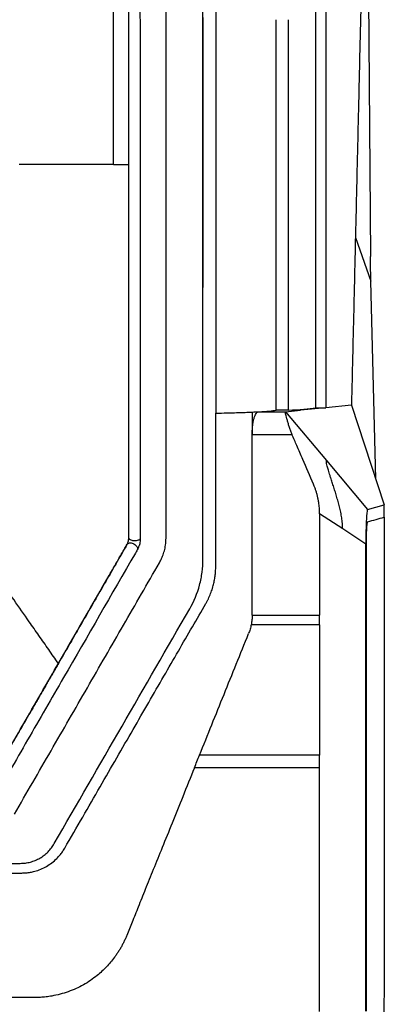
# Model space of a CAD drawing. Header units: millimetres. Extents: x 156922 to 157823, y 112322 to 113312.
# Tile 73 of 123: x 157496 to 157525, y 112797 to 112876. Entities that reach past the tile are written whole.
import ezdxf

# ---------------------------------------------------------------- set-up
doc = ezdxf.new("R2010")
doc.units = ezdxf.units.MM

msp = doc.modelspace()

# ---------------------------------------------------------------- linework, layer by layer
at = {"color": 7, "linetype": 'Continuous', "lineweight": 25}
for p, q in [((157523.449, 112911.002), (157523.889, 112856.966)), ((157522.675, 112858.507), (157523.918, 112854.992)), ((157524.316, 112839.086), (157523.918, 112854.992)), ((157522.359, 112845.006), (157520.29, 112844.802)), ((157522.359, 112845.006), (157525.005, 112837.003)), ((157514.883, 112844.484), (157517.053, 112844.484)), ((157517.29, 112844.601), (157516.29, 112844.601)), ((157517.053, 112844.484), (157518.245, 112844.601)), ((157517.053, 112844.484), (157520.357, 112840.558)), ((157520.29, 112844.802), (157518.245, 112844.601)), ((157519.49, 112844.802), (157520.29, 112844.802)), ((157514.361, 112842.647), (157514.361, 112842.683)), ((157514.361, 112842.647), (157517.573, 112842.647)), ((157520.357, 112840.558), (157523.662, 112836.631)), ((157519.359, 112838.507), (157519.299, 112838.652)), ((157523.662, 112836.631), (157525.005, 112837.003)), ((157525.005, 112836.002), (157525.005, 112837.003)), ((157521.65, 112835.052), (157519.79, 112836.274)), ((157523.511, 112833.83), (157521.65, 112835.052)), ((157504.423, 112834.317), (157504.423, 112834.317)), ((157504.289, 112833.817), (157504.289, 112833.817)), ((157510.4, 112832.622), (157510.4, 112832.622)), ((157514.361, 112828.128), (157519.79, 112828.128)), ((157519.79, 112827.351), (157519.79, 112828.128)), ((157519.79, 112827.351), (157514.285, 112827.351)), ((157498.755, 112824.233), (157498.755, 112824.234)), ((157519.79, 112816.86), (157510.122, 112816.86)), ((157519.79, 112815.834), (157519.79, 112816.86)), ((157519.79, 112815.834), (157509.707, 112815.834)), ((157472.426, 112808.149), (157495.681, 112808.149)), ((157472.426, 112807.373), (157495.799, 112807.373)), ((157496.844, 112797.353), (157485.679, 112797.354))]:
    msp.add_line(p, q, dxfattribs=at)
for points, knots in [([(157520.291, 112898.623), (157520.291, 112898.171), (157520.29, 112897.192), (157520.29, 112895.611), (157520.29, 112893.805), (157520.29, 112891.774), (157520.29, 112889.517), (157520.29, 112887.035), (157520.29, 112884.326), (157520.29, 112881.39), (157520.29, 112878.228), (157520.29, 112874.839), (157520.29, 112871.222), (157520.29, 112867.377), (157520.29, 112863.304), (157520.29, 112859.003), (157520.29, 112854.473), (157520.29, 112849.715), (157520.29, 112846.465), (157520.29, 112844.802)], [0, 0, 0, 0, 0.025324, 0.054836, 0.088535, 0.126422, 0.168497, 0.214759, 0.265209, 0.319846, 0.37867, 0.441681, 0.50888, 0.580265, 0.655837, 0.735597, 0.819544, 0.907678, 1, 1, 1, 1]), ([(157504.423, 112864.378), (157504.423, 112869.547), (157504.423, 112874.71), (157504.423, 112885.015), (157504.423, 112890.155), (157504.423, 112895.283)], [0, 0, 0, 0, 0.5, 0.5, 1, 1, 1, 1]), ([(157523.512, 112894.243), (157523.49, 112893.293), (157523.445, 112891.397), (157523.379, 112888.559), (157523.313, 112885.735), (157523.247, 112882.925), (157523.181, 112880.128), (157523.116, 112877.345), (157523.051, 112874.576), (157522.987, 112871.82), (157522.923, 112869.078), (157522.859, 112866.349), (157522.795, 112863.634), (157522.732, 112860.933), (157522.669, 112858.245), (157522.606, 112855.571), (157522.544, 112852.91), (157522.482, 112850.263), (157522.42, 112847.63), (157522.379, 112845.879), (157522.358, 112845.006)], [0, 0, 0, 0, 0.058034, 0.115773, 0.173215, 0.230364, 0.287218, 0.34378, 0.400049, 0.456028, 0.511716, 0.567115, 0.622225, 0.677048, 0.731585, 0.785835, 0.839801, 0.893483, 0.946883, 1, 1, 1, 1]), ([(157519.49, 112844.802), (157519.49, 112850.802), (157519.49, 112862.803), (157519.49, 112877.626), (157519.49, 112886.424), (157519.49, 112889.264)], [0, 0, 0, 0, 0.403763, 0.80753, 1, 1, 1, 1]), ([(157505.319, 112886.209), (157505.325, 112877.585), (157505.332, 112868.934), (157505.34, 112855.922), (157505.343, 112851.582), (157505.347, 112845.067), (157505.349, 112841.809), (157505.35, 112838.549), (157505.351, 112837.191), (157505.351, 112836.783), (157505.351, 112836.375), (157505.352, 112836.104), (157505.351, 112835.968), (157505.349, 112835.291), (157505.35, 112834.75), (157505.349, 112834.246)], [0, 0, 0, 0, 0.5, 0.5, 0.75, 0.75, 0.875, 0.9375, 0.9375, 0.953125, 0.960938, 0.960938, 0.96875, 0.96875, 1, 1, 1, 1]), ([(157507.423, 112834.322), (157507.423, 112835.182), (157507.423, 112836.9), (157507.423, 112839.474), (157507.423, 112842.04), (157507.423, 112844.6), (157507.423, 112847.152), (157507.423, 112849.698), (157507.423, 112852.236), (157507.423, 112854.768), (157507.423, 112857.293), (157507.423, 112859.811), (157507.423, 112862.322), (157507.423, 112864.826), (157507.423, 112867.323), (157507.423, 112869.813), (157507.423, 112872.296), (157507.423, 112874.773), (157507.423, 112876.421), (157507.423, 112877.244)], [0, 0, 0, 0, 0.05994, 0.119735, 0.179386, 0.238894, 0.29826, 0.357485, 0.416571, 0.475518, 0.534328, 0.593002, 0.65154, 0.709945, 0.768217, 0.826357, 0.884367, 0.942247, 1, 1, 1, 1]), ([(157503.19, 112864.378), (157502.773, 112864.378), (157501.938, 112864.379), (157500.68, 112864.379), (157499.416, 112864.379), (157498.146, 112864.379), (157496.87, 112864.379), (157496.016, 112864.379), (157495.589, 112864.379)], [0, 0, 0, 0, 0.165067, 0.330773, 0.497118, 0.664104, 0.831731, 1, 1, 1, 1]), ([(157503.19, 112864.378), (157503.221, 112864.378), (157503.255, 112864.378), (157503.317, 112864.378), (157503.353, 112864.378), (157503.731, 112864.378), (157504.079, 112864.378), (157504.423, 112864.378)], [0, 0, 0, 0, 0.0093689, 0.0101343, 0.0187377, 0.0202685, 0.1240612, 0.1240612, 0.1240612, 0.1240612]), ([(157504.423, 112834.317), (157504.423, 112836.504), (157504.423, 112846.529), (157504.423, 112856.554), (157504.423, 112864.378)], [1.4692261, 1.4692261, 1.4692261, 1.4692261, 1.6657782, 2.3702353, 2.3702353, 2.3702353, 2.3702353]), ([(157511.426, 112844.369), (157512.072, 112844.383), (157512.626, 112844.398), (157513.598, 112844.427), (157514.016, 112844.443), (157514.356, 112844.458)], [0, 0, 0, 0, 0.5, 0.5, 1, 1, 1, 1]), ([(157511.426, 112832.044), (157511.426, 112834.214), (157511.426, 112838.324), (157511.426, 112842.431), (157511.426, 112844.369)], [2.0523683, 2.0523683, 2.0523683, 2.0523683, 2.1973255, 2.3269712, 2.3269712, 2.3269712, 2.3269712]), ([(157514.364, 112842.683), (157514.365, 112842.732), (157514.365, 112842.83), (157514.37, 112842.973), (157514.378, 112843.114), (157514.389, 112843.251), (157514.411, 112843.448), (157514.449, 112843.695), (157514.513, 112843.962), (157514.592, 112844.183), (157514.672, 112844.331), (157514.748, 112844.422), (157514.815, 112844.472), (157514.861, 112844.481), (157514.885, 112844.485)], [0, 0, 0, 0, 0.049795, 0.099141, 0.148324, 0.197636, 0.247365, 0.368754, 0.491341, 0.616108, 0.742483, 0.828443, 0.91387, 1, 1, 1, 1]), ([(157517.575, 112842.648), (157517.556, 112842.693), (157517.517, 112842.785), (157517.464, 112842.926), (157517.413, 112843.07), (157517.365, 112843.216), (157517.319, 112843.364), (157517.276, 112843.511), (157517.235, 112843.656), (157517.197, 112843.796), (157517.15, 112843.973), (157517.1, 112844.159), (157517.059, 112844.309), (157517.037, 112844.399), (157517.03, 112844.45), (157517.033, 112844.478), (157517.046, 112844.482), (157517.053, 112844.484)], [0, 0, 0, 0, 0.0489787, 0.0995039, 0.1516186, 0.205362, 0.2607698, 0.3178744, 0.3767058, 0.4372909, 0.4996548, 0.6232367, 0.7363312, 0.8125578, 0.8817653, 0.9441543, 1, 1, 1, 1]), ([(157519.299, 112838.652), (157519.011, 112839.318), (157518.562, 112840.356), (157517.987, 112841.688), (157517.701, 112842.354), (157517.575, 112842.648)], [0, 0, 0, 0, 0.500039, 0.779667, 1, 1, 1, 1]), ([(157521.65, 112835.052), (157521.649, 112835.128), (157521.647, 112835.278), (157521.632, 112835.503), (157521.608, 112835.728), (157521.577, 112835.951), (157521.539, 112836.173), (157521.495, 112836.394), (157521.447, 112836.614), (157521.394, 112836.832), (157521.339, 112837.048), (157521.28, 112837.263), (157521.22, 112837.477), (157521.157, 112837.689), (157521.093, 112837.9), (157521.028, 112838.109), (157520.942, 112838.378), (157520.837, 112838.704), (157520.726, 112839.048), (157520.611, 112839.411), (157520.502, 112839.768), (157520.411, 112840.095), (157520.362, 112840.302), (157520.341, 112840.423), (157520.334, 112840.496), (157520.338, 112840.546), (157520.351, 112840.554), (157520.357, 112840.558)], [0, 0, 0, 0, 0.0332226, 0.0664466, 0.0996967, 0.1329816, 0.1662964, 0.1996239, 0.2329367, 0.2662001, 0.2994019, 0.3325589, 0.3656899, 0.398815, 0.4319565, 0.4651393, 0.4983921, 0.5608967, 0.6233151, 0.6692045, 0.7479851, 0.8189885, 0.8739737, 0.905519, 0.9370145, 0.9684601, 1, 1, 1, 1]), ([(157519.706, 112837.274), (157519.691, 112837.358), (157519.66, 112837.526), (157519.601, 112837.776), (157519.531, 112838.023), (157519.452, 112838.267), (157519.39, 112838.427), (157519.359, 112838.507)], [0, 0, 0, 0, 0.2003085, 0.4001021, 0.5997411, 0.799587, 1, 1, 1, 1]), ([(157519.788, 112836.449), (157519.785, 112836.518), (157519.78, 112836.656), (157519.763, 112836.862), (157519.739, 112837.068), (157519.717, 112837.205), (157519.706, 112837.274)], [0, 0, 0, 0, 0.2493806, 0.4989716, 0.7490772, 1, 1, 1, 1]), ([(157519.79, 112836.274), (157519.79, 112836.303), (157519.79, 112836.362), (157519.789, 112836.42), (157519.788, 112836.449)], [0, 0, 0, 0, 0.50421, 1, 1, 1, 1]), ([(157523.659, 112836.631), (157523.656, 112836.629), (157523.651, 112836.626), (157523.642, 112836.61), (157523.634, 112836.586), (157523.626, 112836.553), (157523.618, 112836.511), (157523.604, 112836.42), (157523.584, 112836.241), (157523.561, 112835.907), (157523.541, 112835.482), (157523.528, 112835.058), (157523.521, 112834.695), (157523.517, 112834.414), (157523.515, 112834.125), (157523.515, 112833.929), (157523.514, 112833.83)], [0, 0, 0, 0, 0.036751, 0.07329, 0.109726, 0.146167, 0.182723, 0.219503, 0.34424, 0.469068, 0.602346, 0.735707, 0.802091, 0.867833, 0.933585, 1, 1, 1, 1]), ([(157523.566, 112833.764), (157523.566, 112833.814), (157523.567, 112833.913), (157523.568, 112834.059), (157523.569, 112834.203), (157523.571, 112834.343), (157523.575, 112834.546), (157523.582, 112834.8), (157523.593, 112835.078), (157523.608, 112835.31), (157523.623, 112835.467), (157523.637, 112835.563), (157523.65, 112835.618), (157523.659, 112835.627), (157523.663, 112835.631)], [0, 0, 0, 0, 0.050275, 0.100042, 0.149574, 0.199145, 0.24903, 0.370848, 0.492754, 0.616643, 0.741323, 0.828013, 0.913764, 1, 1, 1, 1]), ([(157525.005, 112836.002), (157525.005, 112835.158), (157525.005, 112833.472), (157525.005, 112830.949), (157525.004, 112828.436), (157525.003, 112825.935), (157525.002, 112823.443), (157525.001, 112820.963), (157525, 112818.493), (157524.998, 112816.034), (157524.996, 112813.585), (157524.994, 112811.147), (157524.992, 112808.72), (157524.989, 112806.303), (157524.987, 112803.897), (157524.984, 112800.991), (157524.979, 112797.59), (157524.974, 112793.698), (157524.969, 112789.831), (157524.963, 112785.988), (157524.957, 112782.17), (157524.951, 112778.377), (157524.944, 112774.608), (157524.937, 112770.864), (157524.932, 112768.378), (157524.93, 112767.139)], [0, 0, 0, 0, 0.03671, 0.073264, 0.109664, 0.14591, 0.182003, 0.217944, 0.253732, 0.28937, 0.324857, 0.360195, 0.395384, 0.430425, 0.465319, 0.500067, 0.556898, 0.613401, 0.669577, 0.725431, 0.780966, 0.836187, 0.891097, 0.9457, 1, 1, 1, 1]), ([(157504.289, 112833.817), (157504.306, 112833.848), (157504.339, 112833.91), (157504.376, 112834.008), (157504.403, 112834.108), (157504.42, 112834.212), (157504.422, 112834.282), (157504.423, 112834.317)], [0, 0, 0, 0, 0.202575, 0.401558, 0.599239, 0.797953, 1, 1, 1, 1]), ([(157504.289, 112833.817), (157504.306, 112833.846), (157504.319, 112833.872), (157504.348, 112833.936), (157504.363, 112833.973), (157504.391, 112834.063), (157504.404, 112834.117), (157504.42, 112834.222), (157504.423, 112834.272), (157504.423, 112834.317)], [0, 0, 0, 0, 0.25, 0.25, 0.5, 0.5, 0.75, 0.75, 1, 1, 1, 1]), ([(157504.289, 112833.817), (157504.324, 112833.877), (157504.391, 112833.917), (157504.564, 112833.942), (157504.668, 112833.926), (157504.867, 112833.844), (157504.961, 112833.779), (157505.098, 112833.627), (157505.14, 112833.542), (157505.146, 112833.465)], [0, 0, 0, 0, 0.25, 0.25, 0.5, 0.5, 0.75, 0.75, 1, 1, 1, 1]), ([(157504.423, 112834.317), (157504.423, 112834.273), (157504.462, 112834.229), (157504.603, 112834.161), (157504.704, 112834.137), (157504.921, 112834.12), (157505.036, 112834.127), (157505.23, 112834.17), (157505.308, 112834.205), (157505.349, 112834.246)], [0, 0, 0, 0, 0.25, 0.25, 0.5, 0.5, 0.75, 0.75, 1, 1, 1, 1]), ([(157505.349, 112834.246), (157505.348, 112834.126), (157505.334, 112833.995), (157505.288, 112833.806), (157505.269, 112833.747), (157505.239, 112833.668), (157505.228, 112833.643), (157505.212, 112833.608), (157505.207, 112833.596), (157505.196, 112833.574), (157505.189, 112833.564), (157505.185, 112833.553)], [0, 0, 0, 0, 0.5, 0.5, 0.75, 0.75, 0.875, 0.875, 0.9375, 0.9375, 1, 1, 1, 1]), ([(157506.887, 112832.322), (157506.919, 112832.38), (157506.984, 112832.496), (157507.072, 112832.679), (157507.153, 112832.872), (157507.226, 112833.076), (157507.313, 112833.369), (157507.398, 112833.784), (157507.423, 112834.133), (157507.423, 112834.322), (157507.423, 112834.322)], [0, 0, 0, 0, 0.093897, 0.19086, 0.29089, 0.393987, 0.50015, 0.729323, 0.999924, 1, 1, 1, 1]), ([(157492.621, 112813.609), (157492.736, 112813.808), (157492.853, 112814.01), (157493.09, 112814.421), (157493.211, 112814.63), (157493.455, 112815.053), (157493.577, 112815.264), (157493.821, 112815.687), (157494.431, 112816.743), (157495.04, 112817.799), (157496.503, 112820.332), (157497.478, 112822.021), (157499.428, 112825.398), (157500.402, 112827.085), (157501.863, 112829.615), (157502.35, 112830.459), (157503.08, 112831.723), (157503.445, 112832.355), (157503.871, 112833.093), (157504.053, 112833.409), (157504.145, 112833.567), (157504.175, 112833.619), (157504.237, 112833.727), (157504.265, 112833.775), (157504.289, 112833.817)], [0, 0, 0, 0, 0.03125, 0.03125, 0.0625, 0.0625, 0.09375, 0.09375, 0.125, 0.25, 0.25, 0.5, 0.5, 0.75, 0.75, 0.875, 0.875, 0.9375, 0.96875, 0.984375, 0.984375, 0.992188, 0.992188, 1, 1, 1, 1]), ([(157504.289, 112833.817), (157503.983, 112833.287), (157503.37, 112832.226), (157502.45, 112830.632), (157501.528, 112829.036), (157500.605, 112827.437), (157499.681, 112825.836), (157499.064, 112824.768), (157498.755, 112824.233)], [0, 0, 0, 0, 0.166205, 0.332588, 0.499154, 0.665908, 0.832855, 1, 1, 1, 1]), ([(157505.146, 112833.465), (157505.121, 112833.41), (157505.092, 112833.353), (157505.028, 112833.235), (157504.992, 112833.175), (157504.958, 112833.115)], [0, 0, 0, 0, 0.5, 0.5, 1, 1, 1, 1]), ([(157505.185, 112833.553), (157505.185, 112833.553), (157505.185, 112833.553), (157505.185, 112833.553), (157505.173, 112833.524), (157505.16, 112833.494), (157505.146, 112833.465)], [-0.00000006, -0.00000006, -0.00000006, -0.00000006, 0, 0, 0, 0.0001131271, 0.0001131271, 0.0001131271, 0.0001131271]), ([(157523.563, 112827.525), (157523.564, 112828.218), (157523.564, 112829.605), (157523.565, 112831.685), (157523.566, 112833.071), (157523.566, 112833.764)], [0, 0, 0, 0, 0.333333, 0.666665, 1, 1, 1, 1]), ([(157504.958, 112833.115), (157503.03, 112829.777), (157501.1, 112826.436), (157498.203, 112821.421), (157497.238, 112819.749), (157495.789, 112817.239), (157495.185, 112816.193), (157494.521, 112815.043), (157494.34, 112814.729), (157494.219, 112814.52), (157494.158, 112814.415), (157493.855, 112813.894), (157493.62, 112813.487), (157493.391, 112813.093)], [0, 0, 0, 0, 0.5, 0.5, 0.75, 0.75, 0.875, 0.90625, 0.921875, 0.921875, 0.9375, 0.9375, 1, 1, 1, 1]), ([(157509.328, 112828.62), (157509.68, 112829.23), (157509.945, 112829.871), (157510.216, 112830.88), (157510.285, 112831.226), (157510.377, 112831.921), (157510.4, 112832.271), (157510.4, 112832.622)], [0, 0, 0, 0, 0.5, 0.5, 0.75, 0.75, 1, 1, 1, 1]), ([(157495.219, 112812.114), (157495.71, 112812.964), (157496.691, 112814.663), (157498.16, 112817.208), (157499.625, 112819.745), (157501.086, 112822.274), (157502.542, 112824.797), (157503.994, 112827.312), (157505.442, 112829.82), (157506.406, 112831.489), (157506.887, 112832.322)], [0, 0, 0, 0, 0.126226, 0.252099, 0.37762, 0.502791, 0.627613, 0.752087, 0.876216, 1, 1, 1, 1]), ([(157510.622, 112829.044), (157510.659, 112829.11), (157510.732, 112829.24), (157510.833, 112829.441), (157510.927, 112829.645), (157511.013, 112829.852), (157511.091, 112830.062), (157511.161, 112830.276), (157511.238, 112830.546), (157511.315, 112830.874), (157511.379, 112831.261), (157511.418, 112831.651), (157511.423, 112831.913), (157511.426, 112832.044)], [0, 0, 0, 0, 0.071751, 0.143249, 0.214594, 0.285887, 0.357229, 0.428721, 0.500462, 0.625582, 0.750188, 0.874815, 1, 1, 1, 1]), ([(157498.755, 112824.234), (157498.494, 112824.607), (157497.972, 112825.353), (157497.188, 112826.471), (157496.258, 112827.801), (157495.207, 112829.303), (157494.416, 112830.432), (157494.033, 112830.979)], [0, 0, 0, 0, 0.166022, 0.332046, 0.498108, 0.757217, 1, 1, 1, 1]), ([(157499.263, 112809.373), (157499.745, 112810.208), (157500.694, 112811.851), (157502.094, 112814.276), (157503.448, 112816.621), (157504.756, 112818.886), (157506.018, 112821.072), (157507.234, 112823.178), (157508.404, 112825.204), (157509.528, 112827.151), (157510.262, 112828.422), (157510.622, 112829.044)], [0, 0, 0, 0, 0.127276, 0.250511, 0.369705, 0.484857, 0.595968, 0.703038, 0.806067, 0.905054, 1, 1, 1, 1]), ([(157514.361, 112828.128), (157514.36, 112828.063), (157514.359, 112827.933), (157514.344, 112827.738), (157514.32, 112827.544), (157514.297, 112827.416), (157514.285, 112827.351)], [0, 0, 0, 0, 0.2496, 0.499068, 0.749003, 1, 1, 1, 1]), ([(157523.511, 112796.262), (157523.511, 112797.008), (157523.511, 112798.5), (157523.511, 112800.738), (157523.511, 112802.976), (157523.511, 112805.214), (157523.511, 112807.451), (157523.511, 112809.689), (157523.511, 112811.991), (157523.511, 112815.346), (157523.511, 112819.461), (157523.511, 112823.868), (157523.511, 112826.476), (157523.511, 112827.58)], [0, 0, 0, 0, 0.071427, 0.142855, 0.214283, 0.285712, 0.35714, 0.428569, 0.499996, 0.577575, 0.749998, 0.894167, 1, 1, 1, 1]), ([(157514.285, 112827.351), (157514.272, 112827.29), (157514.246, 112827.167), (157514.196, 112826.985), (157514.138, 112826.806), (157514.093, 112826.689), (157514.07, 112826.63)], [0, 0, 0, 0, 0.250731, 0.500609, 0.750182, 1, 1, 1, 1]), ([(157523.56, 112815.62), (157523.56, 112816.414), (157523.56, 112818.002), (157523.561, 112820.384), (157523.561, 112822.765), (157523.562, 112825.145), (157523.563, 112826.732), (157523.563, 112827.525)], [0, 0, 0, 0, 0.200007, 0.400007, 0.600003, 0.8, 1, 1, 1, 1]), ([(157510.122, 112816.86), (157510.78, 112818.489), (157511.438, 112820.117), (157512.426, 112822.56), (157512.754, 112823.374), (157513.412, 112825.002), (157513.742, 112825.816), (157514.07, 112826.63)], [0, 0, 0, 0, 0.5, 0.5, 0.75, 0.75, 1, 1, 1, 1]), ([(157498.755, 112824.234), (157498.684, 112824.112), (157498.543, 112823.867), (157498.331, 112823.501), (157498.121, 112823.137), (157497.912, 112822.775), (157497.704, 112822.415), (157497.498, 112822.057), (157497.292, 112821.701), (157497.088, 112821.347), (157496.885, 112820.995), (157496.613, 112820.525), (157496.277, 112819.944), (157495.881, 112819.258), (157495.495, 112818.59), (157495.119, 112817.938), (157494.876, 112817.518), (157494.755, 112817.308)], [0, 0, 0, 0, 0.05044, 0.100724, 0.150877, 0.20092, 0.250878, 0.300774, 0.35063, 0.400472, 0.450323, 0.500205, 0.601449, 0.701841, 0.801587, 0.900902, 1, 1, 1, 1]), ([(157509.707, 112815.834), (157509.395, 112815.06), (157508.794, 112813.574), (157507.93, 112811.436), (157507.139, 112809.479), (157506.422, 112807.703), (157505.778, 112806.109), (157505.208, 112804.696), (157504.711, 112803.466), (157504.404, 112802.706), (157504.263, 112802.356)], [0, 0, 0, 0, 0.1721837, 0.3308864, 0.476108, 0.6078485, 0.726108, 0.8308864, 0.9221837, 1, 1, 1, 1]), ([(157523.557, 112796.263), (157523.557, 112797.07), (157523.558, 112798.684), (157523.558, 112801.104), (157523.558, 112803.524), (157523.558, 112805.944), (157523.558, 112808.363), (157523.559, 112810.783), (157523.559, 112813.202), (157523.559, 112814.814), (157523.56, 112815.62)], [0, 0, 0, 0, 0.125018, 0.250027, 0.375027, 0.500023, 0.625015, 0.750008, 0.875002, 1, 1, 1, 1]), ([(157495.681, 112808.149), (157495.82, 112808.151), (157495.959, 112808.158), (157496.232, 112808.193), (157496.367, 112808.22), (157496.634, 112808.292), (157496.766, 112808.337), (157497.022, 112808.444), (157497.269, 112808.567), (157497.499, 112808.719), (157497.72, 112808.888), (157497.825, 112808.981), (157498.02, 112809.176), (157498.11, 112809.28), (157498.278, 112809.498), (157498.352, 112809.616), (157498.424, 112809.735)], [0, 0, 0, 0, 0.125, 0.125, 0.25, 0.25, 0.375, 0.375, 0.5, 0.625, 0.625, 0.75, 0.75, 0.875, 0.875, 1, 1, 1, 1]), ([(157495.799, 112807.373), (157495.858, 112807.374), (157495.977, 112807.375), (157496.153, 112807.387), (157496.328, 112807.406), (157496.502, 112807.433), (157496.675, 112807.468), (157496.957, 112807.537), (157497.341, 112807.667), (157497.807, 112807.897), (157498.239, 112808.186), (157498.588, 112808.492), (157498.863, 112808.792), (157499.079, 112809.072), (157499.202, 112809.272), (157499.263, 112809.373)], [0, 0, 0, 0, 0.042416, 0.08461, 0.126665, 0.168661, 0.210679, 0.252802, 0.376573, 0.50026, 0.62388, 0.747617, 0.831623, 0.915535, 1, 1, 1, 1]), ([(157504.263, 112802.356), (157504.226, 112802.267), (157504.152, 112802.09), (157504.029, 112801.828), (157503.898, 112801.571), (157503.756, 112801.319), (157503.606, 112801.072), (157503.445, 112800.829), (157503.137, 112800.395), (157502.639, 112799.802), (157501.976, 112799.192), (157501.347, 112798.724), (157500.776, 112798.371), (157500.178, 112798.067), (157499.55, 112797.813), (157498.896, 112797.611), (157498.295, 112797.48), (157497.763, 112797.403), (157497.304, 112797.361), (157496.997, 112797.356), (157496.844, 112797.353)], [0, 0, 0, 0, 0.030428, 0.060812, 0.091194, 0.121613, 0.152111, 0.182728, 0.213503, 0.320363, 0.426719, 0.497341, 0.568001, 0.638605, 0.708979, 0.781724, 0.854499, 0.903197, 0.951643, 1, 1, 1, 1])]:
    msp.add_open_spline(points, degree=3, knots=knots, dxfattribs=at)
for points in [[(157510.4, 112832.622), (157510.394, 112853.53), (157510.388, 112874.319), (157510.383, 112894.968)], [(157503.19, 112864.379), (157503.19, 112872.603), (157503.19, 112880.812), (157503.19, 112888.988)], [(157511.425, 112877.49), (157511.425, 112866.488), (157511.425, 112855.44), (157511.426, 112844.369)], [(157510.388, 112876.192), (157510.39, 112868.97), (157510.392, 112861.729), (157510.394, 112854.475)], [(157516.29, 112844.601), (157516.29, 112855.109), (157516.29, 112865.591), (157516.29, 112876.027)], [(157517.29, 112844.601), (157517.29, 112855.109), (157517.29, 112865.59), (157517.29, 112876.027)], [(157523.918, 112854.992), (157523.906, 112855.489), (157523.896, 112856.177), (157523.889, 112856.966)], [(157510.4, 112832.622), (157510.398, 112839.916), (157510.396, 112847.201), (157510.394, 112854.475)], [(157514.356, 112844.458), (157514.449, 112844.463), (157514.633, 112844.471), (157514.799, 112844.48), (157514.879, 112844.484)], [(157514.364, 112844.459), (157514.361, 112843.866), (157514.361, 112843.274), (157514.364, 112842.683)], [(157514.879, 112844.484), (157515.582, 112844.523), (157515.975, 112844.562), (157516.29, 112844.601)], [(157517.29, 112844.601), (157518.192, 112844.668), (157518.926, 112844.735), (157519.49, 112844.802)], [(157514.361, 112836.449), (157514.361, 112838.516), (157514.361, 112840.582), (157514.361, 112842.647)], [(157514.361, 112828.128), (157514.361, 112830.903), (157514.361, 112833.677), (157514.361, 112836.449)], [(157519.79, 112836.274), (157519.79, 112833.56), (157519.79, 112830.845), (157519.79, 112828.128)], [(157523.663, 112835.631), (157524.114, 112835.755), (157524.558, 112835.879), (157525.005, 112836.002)], [(157523.511, 112827.58), (157523.511, 112829.664), (157523.511, 112831.748), (157523.511, 112833.83)], [(157498.424, 112809.735), (157502.06, 112816.032), (157505.695, 112822.328), (157509.328, 112828.62)], [(157519.79, 112827.351), (157519.79, 112823.855), (157519.79, 112820.358), (157519.79, 112816.86)], [(157509.707, 112815.834), (157509.845, 112816.176), (157509.984, 112816.518), (157510.122, 112816.86)], [(157519.79, 112796.243), (157519.79, 112802.774), (157519.79, 112809.306), (157519.79, 112815.834)]]:
    msp.add_open_spline(points, degree=3, dxfattribs=at)

doc.saveas('drawing.dxf')
